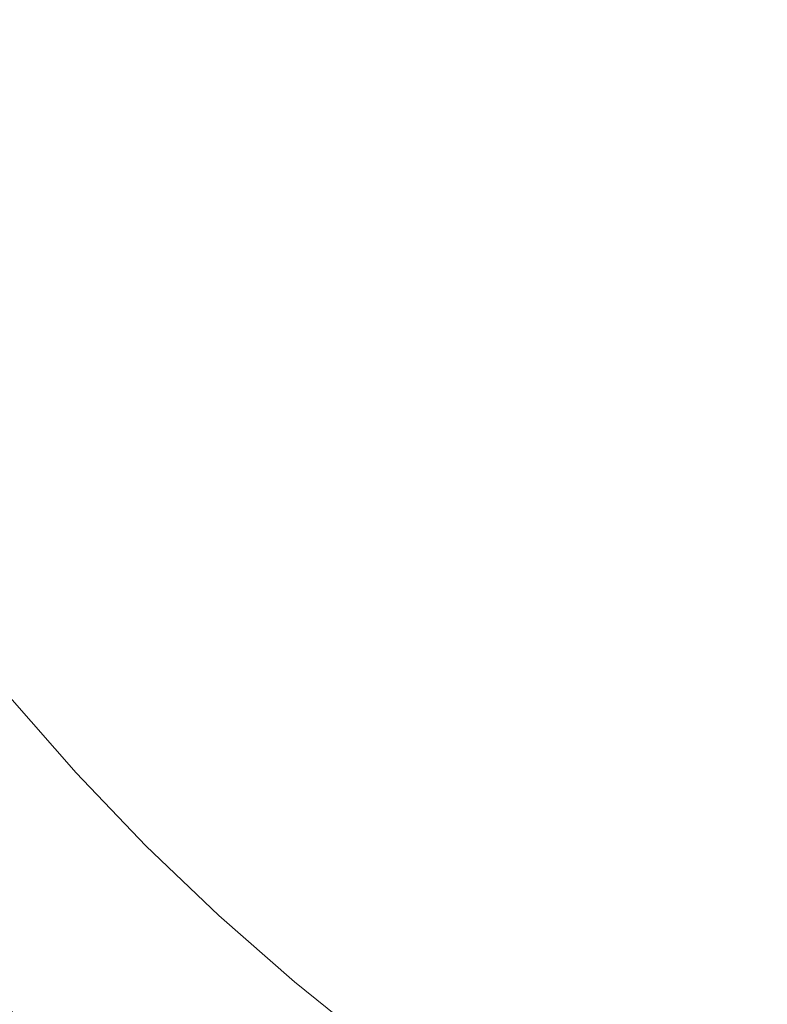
# Model space of a CAD drawing. Header units: millimetres. Extents: x -566 to 589, y -589 to 566.
# Tile 12 of 88: x 473 to 484, y -527 to -512. Entities that reach past the tile are written whole.
import ezdxf

# ---------------------------------------------------------------- set-up
doc = ezdxf.new("R2010")
doc.units = ezdxf.units.MM
doc.header["$LTSCALE"] = 50
doc.layers.add('ENERGY LIGHT RTP', color=7, linetype='Continuous', lineweight=5)

msp = doc.modelspace()

# ---------------------------------------------------------------- linework, layer by layer
at = {"layer": 'ENERGY LIGHT RTP', "color": 7, "linetype": 'Continuous', "lineweight": 5, "transparency": 33554687}
for points, invisible_edges in [([(463.606, -514.93, 7796.985), (462.989, -513.344, 7796.985), (462.442, -511.732, 7796.985), (499.651, -500, 7796.985)], 12), ([(462.456, -511.728, 7799.985), (463.003, -513.339, 7799.985), (463.62, -514.925, 7799.985), (499.651, -500, 7799.985)], 12), ([(465.044, -518.015, 7796.985), (464.291, -516.488, 7796.985), (463.606, -514.93, 7796.985), (499.651, -500, 7796.985)], 12), ([(463.62, -514.925, 7799.985), (464.305, -516.482, 7799.985), (465.057, -518.008, 7799.985), (499.651, -500, 7799.985)], 12), ([(466.746, -520.963, 7796.985), (465.863, -519.508, 7796.985), (465.044, -518.015, 7796.985), (499.651, -500, 7796.985)], 12), ([(465.057, -518.008, 7799.985), (465.876, -519.5, 7799.985), (466.759, -520.955, 7799.985), (499.651, -500, 7799.985)], 12), ([(468.698, -523.751, 7796.985), (467.692, -522.378, 7796.985), (466.746, -520.963, 7796.985), (499.651, -500, 7796.985)], 12), ([(466.759, -520.955, 7799.985), (467.704, -522.37, 7799.985), (468.71, -523.742, 7799.985), (499.651, -500, 7799.985)], 12), ([(470.886, -526.358, 7796.985), (469.764, -525.078, 7796.985), (468.698, -523.751, 7796.985), (499.651, -500, 7796.985)], 12), ([(468.71, -523.742, 7799.985), (469.775, -525.069, 7799.985), (470.897, -526.348, 7799.985), (499.651, -500, 7799.985)], 12), ([(473.293, -528.765, 7796.985), (472.063, -527.588, 7796.985), (470.886, -526.358, 7796.985), (499.651, -500, 7796.985)], 12), ([(470.897, -526.348, 7799.985), (472.074, -527.577, 7799.985), (473.303, -528.754, 7799.985), (499.651, -500, 7799.985)], 12), ([(475.9, -530.953, 7796.985), (474.573, -529.887, 7796.985), (473.293, -528.765, 7796.985), (499.651, -500, 7796.985)], 12), ([(473.303, -528.754, 7799.985), (474.582, -529.876, 7799.985), (475.909, -530.941, 7799.985), (499.651, -500, 7799.985)], 12), ([(478.688, -532.905, 7796.985), (477.273, -531.959, 7796.985), (475.9, -530.953, 7796.985), (499.651, -500, 7796.985)], 12), ([(475.909, -530.941, 7799.985), (477.281, -531.947, 7799.985), (478.696, -532.892, 7799.985), (499.651, -500, 7799.985)], 12), ([(481.636, -534.607, 7796.985), (480.143, -533.788, 7796.985), (478.688, -532.905, 7796.985), (499.651, -500, 7796.985)], 12), ([(478.696, -532.892, 7799.985), (480.151, -533.775, 7799.985), (481.643, -534.593, 7799.985), (499.651, -500, 7799.985)], 12), ([(484.721, -536.045, 7796.985), (483.162, -535.36, 7796.985), (481.636, -534.607, 7796.985), (499.651, -500, 7796.985)], 12), ([(481.643, -534.593, 7799.985), (483.169, -535.346, 7799.985), (484.726, -536.031, 7799.985), (499.651, -500, 7799.985)], 12), ([(473.994, -523.511, 7886), (472.993, -522.369, 7886), (470.541, -524.426, 7886), (471.634, -525.672, 7886)], 10), ([(471.634, -525.672, 7800), (470.541, -524.426, 7800), (472.993, -522.369, 7800), (473.994, -523.511, 7800)], 10), ([(472.993, -522.369, 7800), (472.993, -522.369, 7886), (473.994, -523.511, 7886), (473.994, -523.511, 7800)], 5), ([(475.044, -524.607, 7886), (473.994, -523.511, 7886), (471.634, -525.672, 7886), (472.781, -526.87, 7886)], 10), ([(472.781, -526.87, 7800), (471.634, -525.672, 7800), (473.994, -523.511, 7800), (475.044, -524.607, 7800)], 10), ([(473.994, -523.511, 7800), (473.994, -523.511, 7886), (475.044, -524.607, 7886), (475.044, -524.607, 7800)], 5), ([(472.781, -526.87, 7886), (473.979, -528.017, 7886), (476.14, -525.657, 7886), (475.044, -524.607, 7886)], 10), ([(475.044, -524.607, 7800), (476.14, -525.657, 7800), (473.979, -528.017, 7800), (472.781, -526.87, 7800)], 10), ([(475.044, -524.607, 7800), (475.044, -524.607, 7886), (476.14, -525.657, 7886), (476.14, -525.657, 7800)], 5), ([(477.282, -526.658, 7886), (476.14, -525.657, 7886), (473.979, -528.017, 7886), (475.225, -529.11, 7886)], 10), ([(475.225, -529.11, 7800), (473.979, -528.017, 7800), (476.14, -525.657, 7800), (477.282, -526.658, 7800)], 10), ([(476.14, -525.657, 7800), (476.14, -525.657, 7886), (477.282, -526.658, 7886), (477.282, -526.658, 7800)], 5), ([(475.225, -529.11, 7886), (476.518, -530.147, 7886), (478.466, -527.609, 7886), (477.282, -526.658, 7886)], 10), ([(477.282, -526.658, 7800), (478.466, -527.609, 7800), (476.518, -530.147, 7800), (475.225, -529.11, 7800)], 10), ([(477.282, -526.658, 7800), (477.282, -526.658, 7886), (478.466, -527.609, 7886), (478.466, -527.609, 7800)], 5), ([(473.979, -528.017, 7800), (473.979, -528.017, 7886), (472.781, -526.87, 7886), (472.781, -526.87, 7800)], 5)]:
    msp.add_3dface(points, dxfattribs=dict(at, invisible_edges=invisible_edges))

doc.saveas('drawing.dxf')
